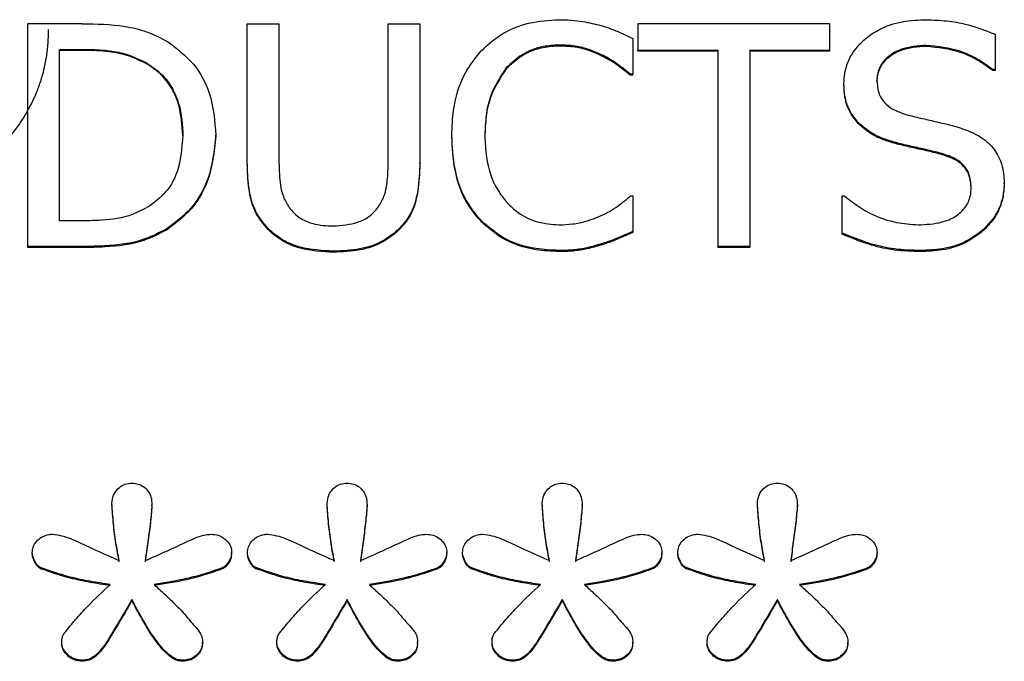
# Model space of a CAD drawing. Header units: inches. Extents: x 0.6 to 16.3, y 0.2 to 11.5.
# Tile 18 of 34: x 4.763 to 4.983, y 7.654 to 7.797. Entities that reach past the tile are written whole.
import ezdxf

# ---------------------------------------------------------------- set-up
doc = ezdxf.new("R2010")
doc.units = ezdxf.units.IN
doc.header["$MEASUREMENT"] = 0

msp = doc.modelspace()

# ---------------------------------------------------------------- linework, layer by layer
at = {"color": 7, "linetype": 'Continuous', "lineweight": 25}
for p, q in [((4.77729, 7.79629), (4.76514, 7.79629)), ((4.76514, 7.7465), (4.76514, 7.79629)), ((4.81424, 7.76523), (4.81424, 7.79629)), ((4.81424, 7.79629), (4.82133, 7.79629)), ((4.82133, 7.79629), (4.82133, 7.76523)), ((4.84575, 7.76506), (4.84575, 7.79629)), ((4.84575, 7.79629), (4.85284, 7.79629)), ((4.85284, 7.79629), (4.85284, 7.76523)), ((4.90159, 7.79629), (4.90159, 7.7904)), ((4.94446, 7.79629), (4.90159, 7.79629)), ((4.94446, 7.7904), (4.94446, 7.79629)), ((4.90042, 7.79299), (4.90042, 7.785)), ((4.98142, 7.79395), (4.98142, 7.78605)), ((4.77223, 7.79056), (4.77763, 7.79056)), ((4.77223, 7.75223), (4.77223, 7.79056)), ((4.77763, 7.79056), (4.77763, 7.79033)), ((4.88391, 7.79129), (4.88391, 7.79153)), ((4.96603, 7.79121), (4.96603, 7.79145)), ((4.77763, 7.79033), (4.77223, 7.79033)), ((4.89385, 7.78891), (4.89385, 7.78915)), ((4.90159, 7.7904), (4.91948, 7.7904)), ((4.90159, 7.79016), (4.90159, 7.7904)), ((4.91948, 7.79016), (4.90159, 7.79016)), ((4.91948, 7.7465), (4.91948, 7.7904)), ((4.92657, 7.7904), (4.94446, 7.7904)), ((4.92657, 7.7904), (4.92657, 7.7465)), ((4.94446, 7.79016), (4.92657, 7.79016)), ((4.94446, 7.79016), (4.94446, 7.7904)), ((4.79172, 7.78758), (4.79172, 7.78734)), ((4.87211, 7.78617), (4.87211, 7.78641)), ((4.90042, 7.785), (4.89986, 7.785)), ((4.89986, 7.78476), (4.89986, 7.785)), ((4.90042, 7.78476), (4.89986, 7.78476)), ((4.90042, 7.78476), (4.90042, 7.785)), ((4.98142, 7.78605), (4.9809, 7.78605)), ((4.9809, 7.78581), (4.9809, 7.78605)), ((4.98142, 7.78581), (4.9809, 7.78581)), ((4.98142, 7.78605), (4.98142, 7.78581)), ((4.94762, 7.7827), (4.94762, 7.78294)), ((4.95501, 7.78339), (4.95501, 7.78362)), ((4.95108, 7.7737), (4.95108, 7.77394)), ((4.79981, 7.7712), (4.79981, 7.77144)), ((4.8072, 7.77112), (4.8072, 7.77136)), ((4.85997, 7.77112), (4.85997, 7.77136)), ((4.86736, 7.77136), (4.86736, 7.77112)), ((4.95989, 7.7693), (4.95989, 7.76954)), ((4.96953, 7.76704), (4.96953, 7.76728)), ((4.81424, 7.76499), (4.81424, 7.76523)), ((4.85284, 7.76499), (4.85284, 7.76523)), ((4.98349, 7.76047), (4.98349, 7.76071)), ((4.8999, 7.7578), (4.90042, 7.7578)), ((4.90042, 7.7578), (4.90042, 7.74989)), ((4.94723, 7.74949), (4.94723, 7.7578)), ((4.94723, 7.7578), (4.94775, 7.7578)), ((4.9761, 7.75942), (4.9761, 7.75966)), ((4.77763, 7.75223), (4.77223, 7.75223)), ((4.86667, 7.75191), (4.86667, 7.75215)), ((4.7963, 7.75026), (4.7963, 7.7505)), ((4.81934, 7.74982), (4.81934, 7.75005)), ((4.84774, 7.74982), (4.84774, 7.75005)), ((4.90042, 7.74965), (4.90042, 7.74989)), ((4.94723, 7.74925), (4.94723, 7.74949)), ((4.97865, 7.7499), (4.97865, 7.75014)), ((4.89333, 7.74683), (4.89333, 7.74707)), ((4.77742, 7.7465), (4.76514, 7.7465)), ((4.76514, 7.74626), (4.76514, 7.7465)), ((4.77742, 7.74626), (4.76514, 7.74626)), ((4.77742, 7.74626), (4.77742, 7.7465)), ((4.83352, 7.74522), (4.83352, 7.74545)), ((4.88383, 7.74538), (4.88383, 7.74562)), ((4.92657, 7.7465), (4.91948, 7.7465)), ((4.91948, 7.74626), (4.91948, 7.7465)), ((4.92657, 7.74626), (4.91948, 7.74626)), ((4.92657, 7.74626), (4.92657, 7.7465)), ((4.96473, 7.74538), (4.96473, 7.74562)), ((4.78399, 7.68887), (4.78399, 7.68911)), ((4.79293, 7.68852), (4.79293, 7.68876)), ((4.83209, 7.68887), (4.83209, 7.68911)), ((4.84103, 7.68852), (4.84103, 7.68876)), ((4.88019, 7.68887), (4.88019, 7.68911)), ((4.88913, 7.68852), (4.88913, 7.68876)), ((4.92829, 7.68887), (4.92829, 7.68911)), ((4.93723, 7.68852), (4.93723, 7.68876)), ((4.76618, 7.67786), (4.76618, 7.6781)), ((4.81074, 7.67786), (4.81074, 7.6781)), ((4.81428, 7.67786), (4.81428, 7.6781)), ((4.85884, 7.67786), (4.85884, 7.6781)), ((4.86238, 7.67786), (4.86238, 7.6781)), ((4.90694, 7.67786), (4.90694, 7.6781)), ((4.91048, 7.67786), (4.91048, 7.6781)), ((4.95504, 7.67786), (4.95504, 7.6781)), ((4.76804, 7.6745), (4.76804, 7.67474)), ((4.80863, 7.67444), (4.80863, 7.67468)), ((4.81614, 7.6745), (4.81614, 7.67474)), ((4.85673, 7.67444), (4.85673, 7.67468)), ((4.86424, 7.6745), (4.86424, 7.67474)), ((4.90483, 7.67444), (4.90483, 7.67468)), ((4.91234, 7.6745), (4.91234, 7.67474)), ((4.95293, 7.67444), (4.95293, 7.67468)), ((4.78846, 7.66737), (4.78846, 7.66761)), ((4.83656, 7.66737), (4.83656, 7.66761)), ((4.88466, 7.66737), (4.88466, 7.66761)), ((4.93276, 7.66737), (4.93276, 7.66761)), ((4.77276, 7.65781), (4.77276, 7.65805)), ((4.80423, 7.65781), (4.80423, 7.65805)), ((4.82086, 7.65781), (4.82086, 7.65805)), ((4.85232, 7.65781), (4.85232, 7.65805)), ((4.86896, 7.65781), (4.86896, 7.65805)), ((4.90042, 7.65781), (4.90042, 7.65805)), ((4.91706, 7.65781), (4.91706, 7.65805)), ((4.94852, 7.65781), (4.94852, 7.65805)), ((4.77741, 7.65381), (4.77741, 7.65405)), ((4.79963, 7.65381), (4.79963, 7.65405)), ((4.82551, 7.65381), (4.82551, 7.65405)), ((4.84773, 7.65381), (4.84773, 7.65405)), ((4.87361, 7.65381), (4.87361, 7.65405)), ((4.89583, 7.65381), (4.89583, 7.65405)), ((4.92171, 7.65381), (4.92171, 7.65405)), ((4.94393, 7.65381), (4.94393, 7.65405))]:
    msp.add_line(p, q, dxfattribs=at)
for points, knots in [([(4.86662, 7.79032), (4.8679, 7.79148), (4.87089, 7.7942), (4.87697, 7.79675), (4.88166, 7.79704), (4.88395, 7.79718)], [0, 0, 0, 0, 0.274065, 0.645727, 1, 1, 1, 1]), ([(4.88395, 7.79718), (4.88485, 7.79716), (4.88664, 7.79713), (4.88979, 7.79675), (4.89199, 7.79622), (4.89333, 7.79589)], [0, 0, 0, 0, 0.281966, 0.564023, 1, 1, 1, 1]), ([(4.94762, 7.78294), (4.94775, 7.78441), (4.94801, 7.78737), (4.95062, 7.79152), (4.95467, 7.79481), (4.95994, 7.79688), (4.96368, 7.79708), (4.96555, 7.79718)], [0, 0, 0, 0, 0.179568, 0.359775, 0.573055, 0.786646, 1, 1, 1, 1]), ([(4.96555, 7.79718), (4.96705, 7.79714), (4.97005, 7.79706), (4.97547, 7.79623), (4.97914, 7.79482), (4.98142, 7.79395)], [0, 0, 0, 0, 0.275165, 0.550472, 1, 1, 1, 1]), ([(4.76973, 7.79498), (4.76971, 7.79394), (4.76967, 7.79187), (4.7693, 7.78882), (4.76872, 7.78587), (4.7679, 7.78302), (4.76662, 7.77967), (4.76469, 7.77592), (4.76194, 7.77189), (4.75968, 7.76953), (4.75854, 7.76834)], [0, 0, 0, 0, 0.106935, 0.211114, 0.313112, 0.413538, 0.513033, 0.676291, 0.837723, 1, 1, 1, 1]), ([(4.77729, 7.79629), (4.78049, 7.79624), (4.78537, 7.79615), (4.79185, 7.79466), (4.79486, 7.79312), (4.79639, 7.79234)], [0, 0, 0, 0, 0.482857, 0.736481, 1, 1, 1, 1]), ([(4.89333, 7.79589), (4.89397, 7.79569), (4.89524, 7.79528), (4.89761, 7.79433), (4.89932, 7.79352), (4.90042, 7.79299)], [0, 0, 0, 0, 0.2596065, 0.5191866, 1, 1, 1, 1]), ([(4.77763, 7.79056), (4.77923, 7.79053), (4.78219, 7.79047), (4.78705, 7.78974), (4.79, 7.78838), (4.79172, 7.78758)], [0, 0, 0, 0, 0.328592, 0.607226, 1, 1, 1, 1]), ([(4.79639, 7.79234), (4.79844, 7.79078), (4.80252, 7.78766), (4.80654, 7.7802), (4.80696, 7.77455), (4.8072, 7.77136)], [0, 0, 0, 0, 0.303216, 0.606125, 1, 1, 1, 1]), ([(4.88391, 7.79153), (4.88273, 7.79146), (4.87984, 7.79128), (4.87558, 7.78962), (4.87324, 7.78745), (4.87211, 7.78641)], [0, 0, 0, 0, 0.264943, 0.646938, 1, 1, 1, 1]), ([(4.88391, 7.79129), (4.88273, 7.79122), (4.87984, 7.79104), (4.87558, 7.78938), (4.87324, 7.78721), (4.87211, 7.78617)], [0, 0, 0, 0, 0.264943, 0.646938, 1, 1, 1, 1]), ([(4.89385, 7.78915), (4.89292, 7.78958), (4.89105, 7.79044), (4.88771, 7.79138), (4.88529, 7.79148), (4.88391, 7.79153)], [0, 0, 0, 0, 0.300979, 0.601935, 1, 1, 1, 1]), ([(4.89385, 7.78891), (4.89292, 7.78934), (4.89105, 7.7902), (4.88771, 7.79115), (4.88529, 7.79124), (4.88391, 7.79129)], [0, 0, 0, 0, 0.300979, 0.601935, 1, 1, 1, 1]), ([(4.96603, 7.79145), (4.96409, 7.79132), (4.96111, 7.79111), (4.95778, 7.78926), (4.95591, 7.78734), (4.9551, 7.78536), (4.95503, 7.78409), (4.95501, 7.78362)], [0, 0, 0, 0, 0.371434, 0.571311, 0.736447, 0.902416, 1, 1, 1, 1]), ([(4.96603, 7.79121), (4.96409, 7.79108), (4.96111, 7.79087), (4.95778, 7.78902), (4.95591, 7.78711), (4.9551, 7.78512), (4.95503, 7.78386), (4.95501, 7.78339)], [0, 0, 0, 0, 0.371434, 0.571311, 0.736447, 0.902416, 1, 1, 1, 1]), ([(4.9809, 7.78605), (4.97978, 7.78686), (4.97754, 7.7885), (4.97262, 7.79077), (4.96861, 7.79119), (4.96603, 7.79145)], [0, 0, 0, 0, 0.2626197, 0.5243809, 1, 1, 1, 1]), ([(4.9809, 7.78581), (4.97978, 7.78663), (4.97754, 7.78826), (4.97262, 7.79053), (4.96861, 7.79095), (4.96603, 7.79121)], [0, 0, 0, 0, 0.26262, 0.524381, 1, 1, 1, 1]), ([(4.79172, 7.78734), (4.79028, 7.78803), (4.78765, 7.78928), (4.78283, 7.79021), (4.77956, 7.79028), (4.77763, 7.79033)], [0, 0, 0, 0, 0.330167, 0.604832, 1, 1, 1, 1]), ([(4.85997, 7.77136), (4.86003, 7.77322), (4.86021, 7.77823), (4.86227, 7.78498), (4.86548, 7.78891), (4.86662, 7.79032)], [0, 0, 0, 0, 0.274688, 0.739998, 1, 1, 1, 1]), ([(4.89986, 7.785), (4.89925, 7.78549), (4.89802, 7.78651), (4.89606, 7.78797), (4.89459, 7.78876), (4.89385, 7.78915)], [0, 0, 0, 0, 0.322707, 0.659599, 1, 1, 1, 1]), ([(4.89986, 7.78476), (4.89925, 7.78525), (4.89802, 7.78627), (4.89606, 7.78773), (4.89459, 7.78852), (4.89385, 7.78891)], [0, 0, 0, 0, 0.322707, 0.659599, 1, 1, 1, 1]), ([(4.79172, 7.78758), (4.79314, 7.78659), (4.79597, 7.7846), (4.79889, 7.77949), (4.79975, 7.77493), (4.7998, 7.772), (4.79981, 7.77144)], [0, 0, 0, 0, 0.263578, 0.527037, 0.909968, 1, 1, 1, 1]), ([(4.79981, 7.7712), (4.79966, 7.7736), (4.79943, 7.77744), (4.79724, 7.78236), (4.79468, 7.78544), (4.79256, 7.7868), (4.79172, 7.78734)], [0, 0, 0, 0, 0.383177, 0.614913, 0.847549, 1, 1, 1, 1]), ([(4.87211, 7.78641), (4.87077, 7.78434), (4.86861, 7.78103), (4.86753, 7.77575), (4.86741, 7.77284), (4.86736, 7.77136)], [0, 0, 0, 0, 0.450196, 0.721837, 1, 1, 1, 1]), ([(4.87211, 7.78617), (4.87077, 7.78411), (4.86861, 7.78079), (4.86753, 7.77551), (4.86741, 7.7726), (4.86736, 7.77112)], [0, 0, 0, 0, 0.450196, 0.721837, 1, 1, 1, 1]), ([(4.95108, 7.77394), (4.95043, 7.7747), (4.94888, 7.77652), (4.94776, 7.77971), (4.94766, 7.78201), (4.94762, 7.78294)], [0, 0, 0, 0, 0.29512, 0.7132733, 1, 1, 1, 1]), ([(4.95108, 7.7737), (4.95043, 7.77446), (4.94888, 7.77628), (4.94776, 7.77947), (4.94766, 7.78177), (4.94762, 7.7827)], [0, 0, 0, 0, 0.29512, 0.713273, 1, 1, 1, 1]), ([(4.95501, 7.78362), (4.95509, 7.78258), (4.95523, 7.7808), (4.95661, 7.77862), (4.95879, 7.77689), (4.96074, 7.77627), (4.96197, 7.77588)], [0, 0, 0, 0, 0.282786, 0.4786486, 0.6738063, 1, 1, 1, 1]), ([(4.96197, 7.77588), (4.96305, 7.77561), (4.96521, 7.77508), (4.96888, 7.77429), (4.97143, 7.77364), (4.9729, 7.77326)], [0, 0, 0, 0, 0.2971385, 0.5942603, 1, 1, 1, 1]), ([(4.95989, 7.76954), (4.95898, 7.7698), (4.95715, 7.77031), (4.95401, 7.77154), (4.95218, 7.77304), (4.95108, 7.77394)], [0, 0, 0, 0, 0.2834189, 0.5670713, 1, 1, 1, 1]), ([(4.95989, 7.7693), (4.95898, 7.76956), (4.95715, 7.77007), (4.95401, 7.7713), (4.95218, 7.7728), (4.95108, 7.7737)], [0, 0, 0, 0, 0.2834189, 0.5670713, 1, 1, 1, 1]), ([(4.9729, 7.77326), (4.97483, 7.77258), (4.97802, 7.77147), (4.9814, 7.76828), (4.98321, 7.76471), (4.98339, 7.76208), (4.98349, 7.76071)], [0, 0, 0, 0, 0.329389, 0.545711, 0.762104, 1, 1, 1, 1]), ([(4.79981, 7.77144), (4.7996, 7.76833), (4.7993, 7.7638), (4.79613, 7.75839), (4.79366, 7.75652), (4.79237, 7.75554)], [0, 0, 0, 0, 0.510446, 0.744064, 1, 1, 1, 1]), ([(4.8072, 7.77136), (4.80685, 7.76792), (4.80623, 7.76184), (4.80181, 7.75462), (4.79795, 7.75173), (4.7963, 7.7505)], [0, 0, 0, 0, 0.426349, 0.755607, 1, 1, 1, 1]), ([(4.8072, 7.77112), (4.80685, 7.76769), (4.80623, 7.7616), (4.80181, 7.75438), (4.79795, 7.75149), (4.7963, 7.75026)], [0, 0, 0, 0, 0.426349, 0.755607, 1, 1, 1, 1]), ([(4.86667, 7.75215), (4.86563, 7.75338), (4.86273, 7.75681), (4.86036, 7.76354), (4.86009, 7.76885), (4.85997, 7.77136)], [0, 0, 0, 0, 0.226201, 0.635012, 1, 1, 1, 1]), ([(4.86667, 7.75191), (4.86563, 7.75314), (4.86273, 7.75658), (4.86036, 7.7633), (4.86009, 7.76861), (4.85997, 7.77112)], [0, 0, 0, 0, 0.2262007, 0.6350123, 1, 1, 1, 1]), ([(4.86736, 7.77136), (4.86742, 7.76972), (4.86757, 7.76554), (4.86922, 7.76024), (4.87156, 7.75724), (4.87229, 7.75631)], [0, 0, 0, 0, 0.3071221, 0.7851462, 1, 1, 1, 1]), ([(4.96953, 7.76728), (4.96851, 7.76754), (4.96641, 7.76808), (4.96317, 7.76877), (4.96099, 7.76928), (4.95989, 7.76954)], [0, 0, 0, 0, 0.318577, 0.659298, 1, 1, 1, 1]), ([(4.96953, 7.76704), (4.96851, 7.76731), (4.96641, 7.76784), (4.96317, 7.76853), (4.96099, 7.76905), (4.95989, 7.7693)], [0, 0, 0, 0, 0.318577, 0.659298, 1, 1, 1, 1]), ([(4.9761, 7.75966), (4.97601, 7.76074), (4.97587, 7.76254), (4.97449, 7.76473), (4.97242, 7.76634), (4.97062, 7.76693), (4.96953, 7.76728)], [0, 0, 0, 0, 0.3024624, 0.5007657, 0.6989416, 1, 1, 1, 1]), ([(4.9761, 7.75942), (4.97601, 7.7605), (4.97587, 7.7623), (4.97449, 7.76449), (4.97242, 7.7661), (4.97062, 7.76669), (4.96953, 7.76704)], [0, 0, 0, 0, 0.302462, 0.500766, 0.698942, 1, 1, 1, 1]), ([(4.81934, 7.75005), (4.81823, 7.75131), (4.81573, 7.75413), (4.81443, 7.75961), (4.8143, 7.76342), (4.81424, 7.76523)], [0, 0, 0, 0, 0.296659, 0.665806, 1, 1, 1, 1]), ([(4.81934, 7.74982), (4.81823, 7.75107), (4.81573, 7.75389), (4.81443, 7.75937), (4.8143, 7.76318), (4.81424, 7.76499)], [0, 0, 0, 0, 0.296659, 0.665806, 1, 1, 1, 1]), ([(4.82133, 7.76523), (4.82137, 7.76355), (4.82143, 7.76099), (4.82219, 7.75756), (4.82314, 7.75598), (4.82362, 7.75518)], [0, 0, 0, 0, 0.483346, 0.735702, 1, 1, 1, 1]), ([(4.84346, 7.75518), (4.84395, 7.75601), (4.84497, 7.7577), (4.84565, 7.76111), (4.84571, 7.76358), (4.84575, 7.76506)], [0, 0, 0, 0, 0.2755765, 0.564771, 1, 1, 1, 1]), ([(4.85284, 7.76523), (4.85276, 7.76315), (4.8526, 7.75899), (4.85104, 7.75353), (4.84864, 7.751), (4.84774, 7.75005)], [0, 0, 0, 0, 0.3827045, 0.7690211, 1, 1, 1, 1]), ([(4.85284, 7.76499), (4.85276, 7.76291), (4.8526, 7.75875), (4.85104, 7.7533), (4.84864, 7.75076), (4.84774, 7.74982)], [0, 0, 0, 0, 0.3827045, 0.7690211, 1, 1, 1, 1]), ([(4.98349, 7.76071), (4.98342, 7.75968), (4.98322, 7.75693), (4.98161, 7.75315), (4.9795, 7.75101), (4.97865, 7.75014)], [0, 0, 0, 0, 0.261737, 0.700373, 1, 1, 1, 1]), ([(4.98349, 7.76047), (4.98342, 7.75944), (4.98322, 7.7567), (4.98161, 7.75291), (4.9795, 7.75077), (4.97865, 7.7499)], [0, 0, 0, 0, 0.2617372, 0.7003729, 1, 1, 1, 1]), ([(4.89424, 7.75381), (4.89488, 7.75417), (4.89622, 7.75492), (4.89811, 7.75626), (4.8993, 7.75729), (4.8999, 7.7578)], [0, 0, 0, 0, 0.315962, 0.65674, 1, 1, 1, 1]), ([(4.94775, 7.7578), (4.94894, 7.75687), (4.95235, 7.7542), (4.95809, 7.75182), (4.9626, 7.75147), (4.96421, 7.75135)], [0, 0, 0, 0, 0.25605, 0.733905, 1, 1, 1, 1]), ([(4.96421, 7.75135), (4.96604, 7.75143), (4.96894, 7.75156), (4.97262, 7.75307), (4.97488, 7.75513), (4.97597, 7.75751), (4.97606, 7.75902), (4.9761, 7.75966)], [0, 0, 0, 0, 0.325234, 0.516564, 0.709387, 0.877897, 1, 1, 1, 1]), ([(4.79237, 7.75554), (4.79113, 7.75485), (4.78785, 7.75303), (4.78264, 7.75234), (4.77896, 7.75226), (4.77763, 7.75223)], [0, 0, 0, 0, 0.280368, 0.740352, 1, 1, 1, 1]), ([(4.87229, 7.75631), (4.8731, 7.75553), (4.87503, 7.75366), (4.87907, 7.75174), (4.8823, 7.75148), (4.88391, 7.75135)], [0, 0, 0, 0, 0.264915, 0.633753, 1, 1, 1, 1]), ([(4.82362, 7.75518), (4.82426, 7.75444), (4.82553, 7.75298), (4.8288, 7.75148), (4.83156, 7.75112), (4.83331, 7.75111), (4.83352, 7.7511)], [0, 0, 0, 0, 0.267053, 0.533603, 0.945553, 1, 1, 1, 1]), ([(4.83352, 7.7511), (4.83536, 7.75124), (4.83812, 7.75145), (4.84157, 7.75305), (4.84281, 7.75445), (4.84346, 7.75518)], [0, 0, 0, 0, 0.487613, 0.731495, 1, 1, 1, 1]), ([(4.88391, 7.75135), (4.88494, 7.75138), (4.88699, 7.75145), (4.89052, 7.75219), (4.89285, 7.7532), (4.89424, 7.75381)], [0, 0, 0, 0, 0.285798, 0.571895, 1, 1, 1, 1]), ([(4.88383, 7.74562), (4.88215, 7.7457), (4.8778, 7.7459), (4.87158, 7.74791), (4.86814, 7.75088), (4.86667, 7.75215)], [0, 0, 0, 0, 0.265322, 0.686344, 1, 1, 1, 1]), ([(4.88383, 7.74538), (4.88215, 7.74546), (4.8778, 7.74566), (4.87158, 7.74767), (4.86814, 7.75065), (4.86667, 7.75191)], [0, 0, 0, 0, 0.265322, 0.686344, 1, 1, 1, 1]), ([(4.7963, 7.7505), (4.79462, 7.74962), (4.79032, 7.74739), (4.78368, 7.7466), (4.77907, 7.74653), (4.77742, 7.7465)], [0, 0, 0, 0, 0.293646, 0.746686, 1, 1, 1, 1]), ([(4.7963, 7.75026), (4.79462, 7.74938), (4.79032, 7.74715), (4.78368, 7.74636), (4.77907, 7.74629), (4.77742, 7.74626)], [0, 0, 0, 0, 0.293646, 0.746686, 1, 1, 1, 1]), ([(4.83352, 7.74545), (4.83098, 7.74559), (4.82718, 7.7458), (4.82236, 7.74765), (4.82037, 7.74924), (4.81934, 7.75005)], [0, 0, 0, 0, 0.491724, 0.738436, 1, 1, 1, 1]), ([(4.83352, 7.74522), (4.83098, 7.74535), (4.82718, 7.74556), (4.82236, 7.74742), (4.82037, 7.749), (4.81934, 7.74982)], [0, 0, 0, 0, 0.491724, 0.738436, 1, 1, 1, 1]), ([(4.84774, 7.75005), (4.84671, 7.74924), (4.84429, 7.74731), (4.8393, 7.74566), (4.83549, 7.74553), (4.83352, 7.74545)], [0, 0, 0, 0, 0.259964, 0.616578, 1, 1, 1, 1]), ([(4.84774, 7.74982), (4.84671, 7.749), (4.84429, 7.74707), (4.8393, 7.74543), (4.83549, 7.74529), (4.83352, 7.74522)], [0, 0, 0, 0, 0.259964, 0.616578, 1, 1, 1, 1]), ([(4.90042, 7.74989), (4.89972, 7.74959), (4.89833, 7.74899), (4.89603, 7.74791), (4.89431, 7.74737), (4.89333, 7.74707)], [0, 0, 0, 0, 0.299467, 0.598933, 1, 1, 1, 1]), ([(4.90042, 7.74965), (4.89972, 7.74935), (4.89833, 7.74875), (4.89603, 7.74767), (4.89431, 7.74713), (4.89333, 7.74683)], [0, 0, 0, 0, 0.299467, 0.598933, 1, 1, 1, 1]), ([(4.96473, 7.74562), (4.96279, 7.74566), (4.95911, 7.74575), (4.95318, 7.74707), (4.9494, 7.7486), (4.94723, 7.74949)], [0, 0, 0, 0, 0.319739, 0.60854, 1, 1, 1, 1]), ([(4.96473, 7.74538), (4.96279, 7.74542), (4.95911, 7.74551), (4.95318, 7.74683), (4.9494, 7.74837), (4.94723, 7.74925)], [0, 0, 0, 0, 0.319739, 0.60854, 1, 1, 1, 1]), ([(4.97865, 7.75014), (4.97749, 7.74928), (4.97483, 7.7473), (4.96993, 7.74578), (4.96637, 7.74567), (4.96473, 7.74562)], [0, 0, 0, 0, 0.292699, 0.674767, 1, 1, 1, 1]), ([(4.97865, 7.7499), (4.97749, 7.74904), (4.97483, 7.74706), (4.96993, 7.74554), (4.96637, 7.74543), (4.96473, 7.74538)], [0, 0, 0, 0, 0.292699, 0.674767, 1, 1, 1, 1]), ([(4.89333, 7.74707), (4.89232, 7.74677), (4.89028, 7.74617), (4.88708, 7.74565), (4.88492, 7.74563), (4.88383, 7.74562)], [0, 0, 0, 0, 0.330556, 0.66236, 1, 1, 1, 1]), ([(4.89333, 7.74683), (4.89232, 7.74653), (4.89028, 7.74593), (4.88708, 7.74541), (4.88492, 7.74539), (4.88383, 7.74538)], [0, 0, 0, 0, 0.330556, 0.66236, 1, 1, 1, 1]), ([(4.78399, 7.68911), (4.78406, 7.68973), (4.78418, 7.69091), (4.78521, 7.69237), (4.78652, 7.69332), (4.78769, 7.69361), (4.78832, 7.69362), (4.78846, 7.69362)], [0, 0, 0, 0, 0.271807, 0.514058, 0.744023, 0.940774, 1, 1, 1, 1]), ([(4.78846, 7.69362), (4.78894, 7.69359), (4.78991, 7.69352), (4.79116, 7.69283), (4.79214, 7.69182), (4.79282, 7.69044), (4.79289, 7.68935), (4.79293, 7.68876)], [0, 0, 0, 0, 0.1867267, 0.3743427, 0.549017, 0.7519377, 1, 1, 1, 1]), ([(4.83209, 7.68911), (4.83216, 7.68973), (4.83228, 7.69091), (4.83331, 7.69237), (4.83462, 7.69332), (4.83579, 7.69361), (4.83642, 7.69362), (4.83656, 7.69362)], [0, 0, 0, 0, 0.271807, 0.514058, 0.744023, 0.940774, 1, 1, 1, 1]), ([(4.83656, 7.69362), (4.83704, 7.69359), (4.83801, 7.69352), (4.83926, 7.69283), (4.84024, 7.69182), (4.84092, 7.69044), (4.84099, 7.68935), (4.84103, 7.68876)], [0, 0, 0, 0, 0.186727, 0.374343, 0.549017, 0.751938, 1, 1, 1, 1]), ([(4.88019, 7.68911), (4.88026, 7.68973), (4.88038, 7.69091), (4.88141, 7.69237), (4.88272, 7.69332), (4.88389, 7.69361), (4.88452, 7.69362), (4.88466, 7.69362)], [0, 0, 0, 0, 0.271807, 0.514058, 0.744023, 0.940774, 1, 1, 1, 1]), ([(4.88466, 7.69362), (4.88514, 7.69359), (4.88611, 7.69352), (4.88736, 7.69283), (4.88833, 7.69182), (4.88902, 7.69044), (4.88909, 7.68935), (4.88913, 7.68876)], [0, 0, 0, 0, 0.186727, 0.374343, 0.549017, 0.751938, 1, 1, 1, 1]), ([(4.92829, 7.68911), (4.92836, 7.68973), (4.92848, 7.69091), (4.92951, 7.69237), (4.93081, 7.69332), (4.93199, 7.69361), (4.93262, 7.69362), (4.93276, 7.69362)], [0, 0, 0, 0, 0.271807, 0.514058, 0.744023, 0.940774, 1, 1, 1, 1]), ([(4.93276, 7.69362), (4.93324, 7.69359), (4.9342, 7.69352), (4.93545, 7.69283), (4.93643, 7.69182), (4.93712, 7.69044), (4.93719, 7.68935), (4.93723, 7.68876)], [0, 0, 0, 0, 0.186727, 0.374343, 0.549017, 0.751938, 1, 1, 1, 1]), ([(4.78561, 7.6763), (4.78535, 7.67765), (4.78481, 7.68044), (4.78428, 7.68472), (4.78409, 7.68764), (4.78399, 7.68911)], [0, 0, 0, 0, 0.318539, 0.658914, 1, 1, 1, 1]), ([(4.78561, 7.67606), (4.78535, 7.67741), (4.78481, 7.6802), (4.78428, 7.68448), (4.78409, 7.6874), (4.78399, 7.68887)], [0, 0, 0, 0, 0.318539, 0.658914, 1, 1, 1, 1]), ([(4.79293, 7.68876), (4.79282, 7.68747), (4.7926, 7.68474), (4.79201, 7.6806), (4.79163, 7.67773), (4.79144, 7.6763)], [0, 0, 0, 0, 0.30923, 0.654607, 1, 1, 1, 1]), ([(4.79293, 7.68852), (4.79282, 7.68723), (4.7926, 7.6845), (4.79201, 7.68036), (4.79163, 7.67749), (4.79144, 7.67606)], [0, 0, 0, 0, 0.30923, 0.654607, 1, 1, 1, 1]), ([(4.83371, 7.6763), (4.83345, 7.67765), (4.83291, 7.68044), (4.83238, 7.68472), (4.83219, 7.68764), (4.83209, 7.68911)], [0, 0, 0, 0, 0.318539, 0.658914, 1, 1, 1, 1]), ([(4.83371, 7.67606), (4.83345, 7.67741), (4.83291, 7.6802), (4.83238, 7.68448), (4.83219, 7.6874), (4.83209, 7.68887)], [0, 0, 0, 0, 0.318539, 0.658914, 1, 1, 1, 1]), ([(4.84103, 7.68876), (4.84092, 7.68747), (4.8407, 7.68474), (4.84011, 7.6806), (4.83973, 7.67773), (4.83954, 7.6763)], [0, 0, 0, 0, 0.30923, 0.654607, 1, 1, 1, 1]), ([(4.84103, 7.68852), (4.84092, 7.68723), (4.8407, 7.6845), (4.84011, 7.68036), (4.83973, 7.67749), (4.83954, 7.67606)], [0, 0, 0, 0, 0.30923, 0.654607, 1, 1, 1, 1]), ([(4.88181, 7.6763), (4.88155, 7.67765), (4.88101, 7.68044), (4.88048, 7.68472), (4.88029, 7.68764), (4.88019, 7.68911)], [0, 0, 0, 0, 0.318539, 0.658914, 1, 1, 1, 1]), ([(4.88181, 7.67606), (4.88155, 7.67741), (4.88101, 7.6802), (4.88048, 7.68448), (4.88029, 7.6874), (4.88019, 7.68887)], [0, 0, 0, 0, 0.318539, 0.658914, 1, 1, 1, 1]), ([(4.88913, 7.68876), (4.88902, 7.68747), (4.8888, 7.68474), (4.88821, 7.6806), (4.88783, 7.67773), (4.88764, 7.6763)], [0, 0, 0, 0, 0.30923, 0.654607, 1, 1, 1, 1]), ([(4.88913, 7.68852), (4.88902, 7.68723), (4.8888, 7.6845), (4.88821, 7.68036), (4.88783, 7.67749), (4.88764, 7.67606)], [0, 0, 0, 0, 0.30923, 0.654607, 1, 1, 1, 1]), ([(4.9299, 7.6763), (4.92964, 7.67765), (4.92911, 7.68044), (4.92858, 7.68472), (4.92839, 7.68764), (4.92829, 7.68911)], [0, 0, 0, 0, 0.318539, 0.658914, 1, 1, 1, 1]), ([(4.9299, 7.67606), (4.92964, 7.67741), (4.92911, 7.6802), (4.92858, 7.68448), (4.92839, 7.6874), (4.92829, 7.68887)], [0, 0, 0, 0, 0.318539, 0.658914, 1, 1, 1, 1]), ([(4.93723, 7.68876), (4.93712, 7.68747), (4.9369, 7.68474), (4.93631, 7.6806), (4.93593, 7.67773), (4.93574, 7.6763)], [0, 0, 0, 0, 0.30923, 0.654607, 1, 1, 1, 1]), ([(4.93723, 7.68852), (4.93712, 7.68723), (4.9369, 7.6845), (4.93631, 7.68036), (4.93593, 7.67749), (4.93574, 7.67606)], [0, 0, 0, 0, 0.30923, 0.654607, 1, 1, 1, 1]), ([(4.76618, 7.6781), (4.76622, 7.67854), (4.7663, 7.67944), (4.76708, 7.68069), (4.7683, 7.68167), (4.76962, 7.68216), (4.77044, 7.6822), (4.77071, 7.68221)], [0, 0, 0, 0, 0.20353, 0.407885, 0.647226, 0.885316, 1, 1, 1, 1]), ([(4.77071, 7.68221), (4.77138, 7.68212), (4.77356, 7.68183), (4.77845, 7.6795), (4.78271, 7.6776), (4.78561, 7.6763)], [0, 0, 0, 0, 0.124093, 0.404933, 1, 1, 1, 1]), ([(4.79144, 7.6763), (4.7931, 7.67704), (4.79634, 7.67848), (4.80075, 7.68054), (4.80398, 7.68201), (4.80575, 7.68217), (4.80615, 7.68221)], [0, 0, 0, 0, 0.342904, 0.668758, 0.926008, 1, 1, 1, 1]), ([(4.80615, 7.68221), (4.80668, 7.68217), (4.80774, 7.68208), (4.80912, 7.68132), (4.81021, 7.68024), (4.8107, 7.67907), (4.81073, 7.67834), (4.81074, 7.6781)], [0, 0, 0, 0, 0.223546, 0.447736, 0.666173, 0.889996, 1, 1, 1, 1]), ([(4.81428, 7.6781), (4.81432, 7.67854), (4.8144, 7.67944), (4.81518, 7.68069), (4.8164, 7.68167), (4.81772, 7.68216), (4.81854, 7.6822), (4.81881, 7.68221)], [0, 0, 0, 0, 0.20353, 0.407885, 0.647226, 0.885316, 1, 1, 1, 1]), ([(4.81881, 7.68221), (4.81948, 7.68212), (4.82166, 7.68183), (4.82655, 7.6795), (4.83081, 7.6776), (4.83371, 7.6763)], [0, 0, 0, 0, 0.1240934, 0.404933, 1, 1, 1, 1]), ([(4.83954, 7.6763), (4.8412, 7.67704), (4.84444, 7.67848), (4.84885, 7.68054), (4.85208, 7.68201), (4.85385, 7.68217), (4.85425, 7.68221)], [0, 0, 0, 0, 0.342904, 0.668758, 0.926008, 1, 1, 1, 1]), ([(4.85425, 7.68221), (4.85478, 7.68217), (4.85584, 7.68208), (4.85722, 7.68132), (4.85831, 7.68024), (4.85879, 7.67907), (4.85883, 7.67834), (4.85884, 7.6781)], [0, 0, 0, 0, 0.223546, 0.447736, 0.666173, 0.889996, 1, 1, 1, 1]), ([(4.86238, 7.6781), (4.86242, 7.67854), (4.8625, 7.67944), (4.86328, 7.68069), (4.8645, 7.68167), (4.86582, 7.68216), (4.86664, 7.6822), (4.86691, 7.68221)], [0, 0, 0, 0, 0.20353, 0.407885, 0.647226, 0.885316, 1, 1, 1, 1]), ([(4.86691, 7.68221), (4.86758, 7.68212), (4.86976, 7.68183), (4.87465, 7.6795), (4.87891, 7.6776), (4.88181, 7.6763)], [0, 0, 0, 0, 0.124093, 0.404933, 1, 1, 1, 1]), ([(4.88764, 7.6763), (4.8893, 7.67704), (4.89254, 7.67848), (4.89695, 7.68054), (4.90018, 7.68201), (4.90195, 7.68217), (4.90235, 7.68221)], [0, 0, 0, 0, 0.342904, 0.668758, 0.926008, 1, 1, 1, 1]), ([(4.90235, 7.68221), (4.90288, 7.68217), (4.90394, 7.68208), (4.90532, 7.68132), (4.90641, 7.68024), (4.90689, 7.67907), (4.90693, 7.67834), (4.90694, 7.6781)], [0, 0, 0, 0, 0.223546, 0.447736, 0.666173, 0.889996, 1, 1, 1, 1]), ([(4.91048, 7.6781), (4.91052, 7.67854), (4.9106, 7.67944), (4.91138, 7.68069), (4.9126, 7.68167), (4.91392, 7.68216), (4.91474, 7.6822), (4.91501, 7.68221)], [0, 0, 0, 0, 0.20353, 0.407885, 0.647226, 0.885316, 1, 1, 1, 1]), ([(4.91501, 7.68221), (4.91568, 7.68212), (4.91786, 7.68183), (4.92275, 7.6795), (4.92701, 7.6776), (4.9299, 7.6763)], [0, 0, 0, 0, 0.124093, 0.404933, 1, 1, 1, 1]), ([(4.93574, 7.6763), (4.9374, 7.67704), (4.94064, 7.67848), (4.94505, 7.68054), (4.94828, 7.68201), (4.95005, 7.68217), (4.95045, 7.68221)], [0, 0, 0, 0, 0.342904, 0.668758, 0.926008, 1, 1, 1, 1]), ([(4.95045, 7.68221), (4.95098, 7.68217), (4.95204, 7.68208), (4.95342, 7.68132), (4.95451, 7.68024), (4.95499, 7.67907), (4.95503, 7.67834), (4.95504, 7.6781)], [0, 0, 0, 0, 0.223546, 0.447736, 0.666173, 0.889996, 1, 1, 1, 1]), ([(4.76804, 7.67474), (4.76787, 7.67485), (4.76726, 7.67525), (4.76663, 7.67638), (4.7662, 7.67742), (4.76618, 7.67803), (4.76618, 7.6781)], [0, 0, 0, 0, 0.1516253, 0.5309733, 0.9491843, 1, 1, 1, 1]), ([(4.76804, 7.6745), (4.76787, 7.67461), (4.76726, 7.67501), (4.76663, 7.67614), (4.7662, 7.67718), (4.76618, 7.67779), (4.76618, 7.67786)], [0, 0, 0, 0, 0.151625, 0.530973, 0.949184, 1, 1, 1, 1]), ([(4.81074, 7.6781), (4.8107, 7.67773), (4.81058, 7.67679), (4.8099, 7.67572), (4.80919, 7.67495), (4.80878, 7.67475), (4.80863, 7.67468)], [0, 0, 0, 0, 0.269353, 0.685116, 0.88843, 1, 1, 1, 1]), ([(4.81074, 7.67786), (4.8107, 7.67749), (4.81058, 7.67655), (4.8099, 7.67548), (4.80919, 7.67471), (4.80878, 7.67451), (4.80863, 7.67444)], [0, 0, 0, 0, 0.2693535, 0.6851157, 0.8884304, 1, 1, 1, 1]), ([(4.81614, 7.67474), (4.81597, 7.67485), (4.81536, 7.67525), (4.81473, 7.67638), (4.8143, 7.67742), (4.81428, 7.67803), (4.81428, 7.6781)], [0, 0, 0, 0, 0.151625, 0.530973, 0.949184, 1, 1, 1, 1]), ([(4.81614, 7.6745), (4.81597, 7.67461), (4.81536, 7.67501), (4.81473, 7.67614), (4.8143, 7.67718), (4.81428, 7.67779), (4.81428, 7.67786)], [0, 0, 0, 0, 0.151625, 0.530973, 0.949184, 1, 1, 1, 1]), ([(4.85884, 7.6781), (4.8588, 7.67773), (4.85868, 7.67679), (4.858, 7.67572), (4.85729, 7.67495), (4.85688, 7.67475), (4.85673, 7.67468)], [0, 0, 0, 0, 0.269353, 0.685116, 0.88843, 1, 1, 1, 1]), ([(4.85884, 7.67786), (4.8588, 7.67749), (4.85868, 7.67655), (4.858, 7.67548), (4.85729, 7.67471), (4.85688, 7.67451), (4.85673, 7.67444)], [0, 0, 0, 0, 0.269353, 0.685116, 0.88843, 1, 1, 1, 1]), ([(4.86424, 7.67474), (4.86407, 7.67485), (4.86346, 7.67525), (4.86283, 7.67638), (4.8624, 7.67742), (4.86238, 7.67803), (4.86238, 7.6781)], [0, 0, 0, 0, 0.151625, 0.530973, 0.949184, 1, 1, 1, 1]), ([(4.86424, 7.6745), (4.86407, 7.67461), (4.86346, 7.67501), (4.86283, 7.67614), (4.8624, 7.67718), (4.86238, 7.67779), (4.86238, 7.67786)], [0, 0, 0, 0, 0.151625, 0.530973, 0.949184, 1, 1, 1, 1]), ([(4.90694, 7.6781), (4.9069, 7.67773), (4.90678, 7.67679), (4.9061, 7.67572), (4.90539, 7.67495), (4.90498, 7.67475), (4.90483, 7.67468)], [0, 0, 0, 0, 0.269353, 0.685116, 0.88843, 1, 1, 1, 1]), ([(4.90694, 7.67786), (4.9069, 7.67749), (4.90678, 7.67655), (4.9061, 7.67548), (4.90539, 7.67471), (4.90498, 7.67451), (4.90483, 7.67444)], [0, 0, 0, 0, 0.269353, 0.685116, 0.88843, 1, 1, 1, 1]), ([(4.91234, 7.67474), (4.91217, 7.67485), (4.91156, 7.67525), (4.91093, 7.67638), (4.9105, 7.67742), (4.91048, 7.67803), (4.91048, 7.6781)], [0, 0, 0, 0, 0.1516253, 0.5309733, 0.9491843, 1, 1, 1, 1]), ([(4.91234, 7.6745), (4.91217, 7.67461), (4.91156, 7.67501), (4.91093, 7.67614), (4.9105, 7.67718), (4.91048, 7.67779), (4.91048, 7.67786)], [0, 0, 0, 0, 0.151625, 0.530973, 0.949184, 1, 1, 1, 1]), ([(4.95504, 7.6781), (4.955, 7.67773), (4.95488, 7.67679), (4.95419, 7.67572), (4.95349, 7.67495), (4.95308, 7.67475), (4.95293, 7.67468)], [0, 0, 0, 0, 0.269353, 0.685116, 0.88843, 1, 1, 1, 1]), ([(4.95504, 7.67786), (4.955, 7.67749), (4.95488, 7.67655), (4.95419, 7.67548), (4.95349, 7.67471), (4.95308, 7.67451), (4.95293, 7.67444)], [0, 0, 0, 0, 0.269353, 0.685116, 0.88843, 1, 1, 1, 1]), ([(4.78362, 7.67097), (4.78211, 7.6712), (4.7791, 7.67166), (4.77383, 7.67272), (4.77022, 7.67398), (4.76804, 7.67474)], [0, 0, 0, 0, 0.28412, 0.568312, 1, 1, 1, 1]), ([(4.78362, 7.67073), (4.78211, 7.67096), (4.7791, 7.67142), (4.77383, 7.67248), (4.77022, 7.67374), (4.76804, 7.6745)], [0, 0, 0, 0, 0.28412, 0.568312, 1, 1, 1, 1]), ([(4.80863, 7.67468), (4.80732, 7.67422), (4.80469, 7.67331), (4.79963, 7.67198), (4.79584, 7.67136), (4.79343, 7.67097)], [0, 0, 0, 0, 0.267179, 0.534328, 1, 1, 1, 1]), ([(4.80863, 7.67444), (4.80732, 7.67398), (4.80469, 7.67307), (4.79963, 7.67174), (4.79584, 7.67112), (4.79343, 7.67073)], [0, 0, 0, 0, 0.267179, 0.534328, 1, 1, 1, 1]), ([(4.83172, 7.67097), (4.83021, 7.6712), (4.8272, 7.67166), (4.82193, 7.67272), (4.81832, 7.67398), (4.81614, 7.67474)], [0, 0, 0, 0, 0.28412, 0.568312, 1, 1, 1, 1]), ([(4.83172, 7.67073), (4.83021, 7.67096), (4.8272, 7.67142), (4.82193, 7.67248), (4.81832, 7.67374), (4.81614, 7.6745)], [0, 0, 0, 0, 0.28412, 0.568312, 1, 1, 1, 1]), ([(4.85673, 7.67468), (4.85542, 7.67422), (4.85279, 7.67331), (4.84773, 7.67198), (4.84394, 7.67136), (4.84153, 7.67097)], [0, 0, 0, 0, 0.267179, 0.534328, 1, 1, 1, 1]), ([(4.85673, 7.67444), (4.85542, 7.67398), (4.85279, 7.67307), (4.84773, 7.67174), (4.84394, 7.67112), (4.84153, 7.67073)], [0, 0, 0, 0, 0.267179, 0.534328, 1, 1, 1, 1]), ([(4.87982, 7.67097), (4.87831, 7.6712), (4.8753, 7.67166), (4.87003, 7.67272), (4.86642, 7.67398), (4.86424, 7.67474)], [0, 0, 0, 0, 0.28412, 0.568312, 1, 1, 1, 1]), ([(4.87982, 7.67073), (4.87831, 7.67096), (4.8753, 7.67142), (4.87003, 7.67248), (4.86642, 7.67374), (4.86424, 7.6745)], [0, 0, 0, 0, 0.28412, 0.568312, 1, 1, 1, 1]), ([(4.90483, 7.67468), (4.90352, 7.67422), (4.90089, 7.67331), (4.89583, 7.67198), (4.89203, 7.67136), (4.88963, 7.67097)], [0, 0, 0, 0, 0.267179, 0.534328, 1, 1, 1, 1]), ([(4.90483, 7.67444), (4.90352, 7.67398), (4.90089, 7.67307), (4.89583, 7.67174), (4.89203, 7.67112), (4.88963, 7.67073)], [0, 0, 0, 0, 0.267179, 0.5343283, 1, 1, 1, 1]), ([(4.92792, 7.67097), (4.92641, 7.6712), (4.9234, 7.67166), (4.91813, 7.67272), (4.91452, 7.67398), (4.91234, 7.67474)], [0, 0, 0, 0, 0.28412, 0.568312, 1, 1, 1, 1]), ([(4.92792, 7.67073), (4.92641, 7.67096), (4.9234, 7.67142), (4.91813, 7.67248), (4.91452, 7.67374), (4.91234, 7.6745)], [0, 0, 0, 0, 0.28412, 0.568312, 1, 1, 1, 1]), ([(4.95293, 7.67468), (4.95162, 7.67422), (4.94899, 7.67331), (4.94392, 7.67198), (4.94013, 7.67136), (4.93772, 7.67097)], [0, 0, 0, 0, 0.267179, 0.534328, 1, 1, 1, 1]), ([(4.95293, 7.67444), (4.95162, 7.67398), (4.94899, 7.67307), (4.94392, 7.67174), (4.94013, 7.67112), (4.93772, 7.67073)], [0, 0, 0, 0, 0.267179, 0.534328, 1, 1, 1, 1]), ([(4.77332, 7.66008), (4.77416, 7.66111), (4.77584, 7.66318), (4.77919, 7.66689), (4.7819, 7.66939), (4.78362, 7.67097)], [0, 0, 0, 0, 0.267688, 0.53539, 1, 1, 1, 1]), ([(4.79343, 7.67097), (4.79418, 7.67028), (4.79558, 7.66899), (4.79757, 7.66706), (4.79882, 7.66584), (4.79945, 7.66523)], [0, 0, 0, 0, 0.369998, 0.684996, 1, 1, 1, 1]), ([(4.82142, 7.66008), (4.82226, 7.66111), (4.82394, 7.66318), (4.82729, 7.66689), (4.83, 7.66939), (4.83172, 7.67097)], [0, 0, 0, 0, 0.267688, 0.53539, 1, 1, 1, 1]), ([(4.84153, 7.67097), (4.84228, 7.67028), (4.84368, 7.66899), (4.84567, 7.66706), (4.84692, 7.66584), (4.84755, 7.66523)], [0, 0, 0, 0, 0.369998, 0.684996, 1, 1, 1, 1]), ([(4.86952, 7.66008), (4.87036, 7.66111), (4.87204, 7.66318), (4.87539, 7.66689), (4.8781, 7.66939), (4.87982, 7.67097)], [0, 0, 0, 0, 0.267688, 0.53539, 1, 1, 1, 1]), ([(4.88963, 7.67097), (4.89038, 7.67028), (4.89178, 7.66899), (4.89377, 7.66706), (4.89502, 7.66584), (4.89565, 7.66523)], [0, 0, 0, 0, 0.369998, 0.684996, 1, 1, 1, 1]), ([(4.91762, 7.66008), (4.91846, 7.66111), (4.92014, 7.66318), (4.92349, 7.66689), (4.9262, 7.66939), (4.92792, 7.67097)], [0, 0, 0, 0, 0.267688, 0.53539, 1, 1, 1, 1]), ([(4.93772, 7.67097), (4.93848, 7.67028), (4.93988, 7.66899), (4.94186, 7.66706), (4.94312, 7.66584), (4.94374, 7.66523)], [0, 0, 0, 0, 0.369998, 0.684996, 1, 1, 1, 1]), ([(4.78846, 7.66761), (4.78702, 7.66515), (4.78485, 7.66145), (4.78221, 7.65713), (4.78041, 7.65512), (4.77888, 7.65419), (4.77791, 7.6541), (4.77741, 7.65405)], [0, 0, 0, 0, 0.478328, 0.718723, 0.846443, 0.921838, 1, 1, 1, 1]), ([(4.78846, 7.66737), (4.78702, 7.66491), (4.78485, 7.66121), (4.78221, 7.65689), (4.78041, 7.65488), (4.77888, 7.65395), (4.77791, 7.65386), (4.77741, 7.65381)], [0, 0, 0, 0, 0.478328, 0.718723, 0.846443, 0.921838, 1, 1, 1, 1]), ([(4.79963, 7.65405), (4.79927, 7.65409), (4.79836, 7.6542), (4.7963, 7.65548), (4.79257, 7.65983), (4.79018, 7.66435), (4.78846, 7.66761)], [0, 0, 0, 0, 0.057926, 0.144185, 0.382989, 1, 1, 1, 1]), ([(4.79963, 7.65381), (4.79927, 7.65386), (4.79836, 7.65396), (4.7963, 7.65524), (4.79257, 7.6596), (4.79018, 7.66411), (4.78846, 7.66737)], [0, 0, 0, 0, 0.0579261, 0.1441851, 0.3829893, 1, 1, 1, 1]), ([(4.83656, 7.66761), (4.83512, 7.66515), (4.83294, 7.66145), (4.83031, 7.65713), (4.82851, 7.65512), (4.82698, 7.65419), (4.82601, 7.6541), (4.82551, 7.65405)], [0, 0, 0, 0, 0.478328, 0.718723, 0.846443, 0.921838, 1, 1, 1, 1]), ([(4.83656, 7.66737), (4.83512, 7.66491), (4.83294, 7.66121), (4.83031, 7.65689), (4.82851, 7.65488), (4.82698, 7.65395), (4.82601, 7.65386), (4.82551, 7.65381)], [0, 0, 0, 0, 0.478328, 0.718723, 0.846443, 0.921838, 1, 1, 1, 1]), ([(4.84773, 7.65405), (4.84737, 7.65409), (4.84646, 7.6542), (4.84439, 7.65548), (4.84067, 7.65983), (4.83828, 7.66435), (4.83656, 7.66761)], [0, 0, 0, 0, 0.057926, 0.144185, 0.382989, 1, 1, 1, 1]), ([(4.84773, 7.65381), (4.84737, 7.65386), (4.84646, 7.65396), (4.84439, 7.65524), (4.84067, 7.6596), (4.83828, 7.66411), (4.83656, 7.66737)], [0, 0, 0, 0, 0.0579261, 0.1441851, 0.3829893, 1, 1, 1, 1]), ([(4.88466, 7.66761), (4.88322, 7.66515), (4.88104, 7.66145), (4.87841, 7.65713), (4.87661, 7.65512), (4.87508, 7.65419), (4.87411, 7.6541), (4.87361, 7.65405)], [0, 0, 0, 0, 0.478328, 0.718723, 0.846443, 0.921838, 1, 1, 1, 1]), ([(4.88466, 7.66737), (4.88322, 7.66491), (4.88104, 7.66121), (4.87841, 7.65689), (4.87661, 7.65488), (4.87508, 7.65395), (4.87411, 7.65386), (4.87361, 7.65381)], [0, 0, 0, 0, 0.478328, 0.718723, 0.846443, 0.921838, 1, 1, 1, 1]), ([(4.89583, 7.65405), (4.89547, 7.65409), (4.89456, 7.6542), (4.89249, 7.65548), (4.88877, 7.65983), (4.88638, 7.66435), (4.88466, 7.66761)], [0, 0, 0, 0, 0.057926, 0.144185, 0.382989, 1, 1, 1, 1]), ([(4.89583, 7.65381), (4.89547, 7.65386), (4.89456, 7.65396), (4.89249, 7.65524), (4.88877, 7.6596), (4.88638, 7.66411), (4.88466, 7.66737)], [0, 0, 0, 0, 0.057926, 0.144185, 0.382989, 1, 1, 1, 1]), ([(4.93276, 7.66761), (4.93131, 7.66515), (4.92914, 7.66145), (4.92651, 7.65713), (4.92471, 7.65512), (4.92318, 7.65419), (4.92221, 7.6541), (4.92171, 7.65405)], [0, 0, 0, 0, 0.478328, 0.718723, 0.846443, 0.921838, 1, 1, 1, 1]), ([(4.93276, 7.66737), (4.93131, 7.66491), (4.92914, 7.66121), (4.92651, 7.65689), (4.92471, 7.65488), (4.92318, 7.65395), (4.92221, 7.65386), (4.92171, 7.65381)], [0, 0, 0, 0, 0.478328, 0.718723, 0.846443, 0.921838, 1, 1, 1, 1]), ([(4.94393, 7.65405), (4.94357, 7.65409), (4.94266, 7.6542), (4.94059, 7.65548), (4.93687, 7.65983), (4.93448, 7.66435), (4.93276, 7.66761)], [0, 0, 0, 0, 0.0579261, 0.1441851, 0.3829893, 1, 1, 1, 1]), ([(4.94393, 7.65381), (4.94357, 7.65386), (4.94266, 7.65396), (4.94059, 7.65524), (4.93687, 7.6596), (4.93448, 7.66411), (4.93276, 7.66737)], [0, 0, 0, 0, 0.057926, 0.144185, 0.382989, 1, 1, 1, 1]), ([(4.79945, 7.66523), (4.80016, 7.66437), (4.80123, 7.66307), (4.80277, 7.66139), (4.80386, 7.66011), (4.8042, 7.65888), (4.80422, 7.65822), (4.80423, 7.65805)], [0, 0, 0, 0, 0.379166, 0.56834, 0.771897, 0.93912, 1, 1, 1, 1]), ([(4.84755, 7.66523), (4.84826, 7.66437), (4.84933, 7.66307), (4.85087, 7.66139), (4.85195, 7.66011), (4.8523, 7.65888), (4.85232, 7.65822), (4.85232, 7.65805)], [0, 0, 0, 0, 0.379166, 0.56834, 0.771897, 0.93912, 1, 1, 1, 1]), ([(4.89565, 7.66523), (4.89636, 7.66437), (4.89743, 7.66307), (4.89897, 7.66139), (4.90005, 7.66011), (4.9004, 7.65888), (4.90042, 7.65822), (4.90042, 7.65805)], [0, 0, 0, 0, 0.379166, 0.56834, 0.771897, 0.93912, 1, 1, 1, 1]), ([(4.94374, 7.66523), (4.94446, 7.66437), (4.94553, 7.66307), (4.94707, 7.66139), (4.94815, 7.66011), (4.9485, 7.65888), (4.94852, 7.65822), (4.94852, 7.65805)], [0, 0, 0, 0, 0.3791659, 0.5683398, 0.7718971, 0.9391199, 1, 1, 1, 1]), ([(4.77276, 7.65805), (4.77277, 7.65833), (4.77279, 7.6589), (4.77299, 7.6596), (4.77324, 7.65996), (4.77332, 7.66008)], [0, 0, 0, 0, 0.39888, 0.799877, 1, 1, 1, 1]), ([(4.82086, 7.65805), (4.82087, 7.65833), (4.82089, 7.6589), (4.82109, 7.6596), (4.82133, 7.65996), (4.82142, 7.66008)], [0, 0, 0, 0, 0.39888, 0.799877, 1, 1, 1, 1]), ([(4.86896, 7.65805), (4.86897, 7.65833), (4.86899, 7.6589), (4.86919, 7.6596), (4.86943, 7.65996), (4.86952, 7.66008)], [0, 0, 0, 0, 0.3988802, 0.7998773, 1, 1, 1, 1]), ([(4.91706, 7.65805), (4.91707, 7.65833), (4.91709, 7.6589), (4.91728, 7.6596), (4.91753, 7.65996), (4.91762, 7.66008)], [0, 0, 0, 0, 0.39888, 0.799877, 1, 1, 1, 1]), ([(4.77741, 7.65405), (4.77681, 7.6541), (4.77565, 7.6542), (4.77416, 7.65514), (4.77318, 7.6563), (4.77279, 7.65736), (4.77277, 7.6579), (4.77276, 7.65805)], [0, 0, 0, 0, 0.258673, 0.491938, 0.752323, 0.929194, 1, 1, 1, 1]), ([(4.77741, 7.65381), (4.77681, 7.65386), (4.77565, 7.65396), (4.77416, 7.6549), (4.77318, 7.65606), (4.77279, 7.65712), (4.77277, 7.65766), (4.77276, 7.65781)], [0, 0, 0, 0, 0.258673, 0.491938, 0.752323, 0.929194, 1, 1, 1, 1]), ([(4.80423, 7.65805), (4.80419, 7.65761), (4.8041, 7.65674), (4.80338, 7.6556), (4.80234, 7.65467), (4.80102, 7.65412), (4.80007, 7.65407), (4.79963, 7.65405)], [0, 0, 0, 0, 0.198437, 0.397311, 0.595096, 0.812023, 1, 1, 1, 1]), ([(4.80423, 7.65781), (4.80419, 7.65738), (4.8041, 7.65651), (4.80338, 7.65536), (4.80234, 7.65443), (4.80102, 7.65389), (4.80007, 7.65384), (4.79963, 7.65381)], [0, 0, 0, 0, 0.198437, 0.397311, 0.595096, 0.812023, 1, 1, 1, 1]), ([(4.82551, 7.65405), (4.82491, 7.6541), (4.82375, 7.6542), (4.82226, 7.65514), (4.82128, 7.6563), (4.82089, 7.65736), (4.82087, 7.6579), (4.82086, 7.65805)], [0, 0, 0, 0, 0.258673, 0.491938, 0.752323, 0.929194, 1, 1, 1, 1]), ([(4.82551, 7.65381), (4.82491, 7.65386), (4.82375, 7.65396), (4.82226, 7.6549), (4.82128, 7.65606), (4.82089, 7.65712), (4.82087, 7.65766), (4.82086, 7.65781)], [0, 0, 0, 0, 0.258673, 0.491938, 0.752323, 0.929194, 1, 1, 1, 1]), ([(4.85232, 7.65805), (4.85228, 7.65761), (4.8522, 7.65674), (4.85148, 7.6556), (4.85044, 7.65467), (4.84912, 7.65412), (4.84817, 7.65407), (4.84773, 7.65405)], [0, 0, 0, 0, 0.198437, 0.397311, 0.595096, 0.812023, 1, 1, 1, 1]), ([(4.85232, 7.65781), (4.85228, 7.65738), (4.8522, 7.65651), (4.85148, 7.65536), (4.85044, 7.65443), (4.84912, 7.65389), (4.84817, 7.65384), (4.84773, 7.65381)], [0, 0, 0, 0, 0.198437, 0.397311, 0.595096, 0.812023, 1, 1, 1, 1]), ([(4.87361, 7.65405), (4.87301, 7.6541), (4.87185, 7.6542), (4.87036, 7.65514), (4.86938, 7.6563), (4.86899, 7.65736), (4.86896, 7.6579), (4.86896, 7.65805)], [0, 0, 0, 0, 0.258673, 0.491938, 0.752323, 0.929194, 1, 1, 1, 1]), ([(4.87361, 7.65381), (4.87301, 7.65386), (4.87185, 7.65396), (4.87036, 7.6549), (4.86938, 7.65606), (4.86899, 7.65712), (4.86896, 7.65766), (4.86896, 7.65781)], [0, 0, 0, 0, 0.258673, 0.491938, 0.752323, 0.929194, 1, 1, 1, 1]), ([(4.90042, 7.65805), (4.90038, 7.65761), (4.9003, 7.65674), (4.89958, 7.6556), (4.89854, 7.65467), (4.89722, 7.65412), (4.89627, 7.65407), (4.89583, 7.65405)], [0, 0, 0, 0, 0.198437, 0.397311, 0.595096, 0.812023, 1, 1, 1, 1]), ([(4.90042, 7.65781), (4.90038, 7.65738), (4.9003, 7.65651), (4.89958, 7.65536), (4.89854, 7.65443), (4.89722, 7.65389), (4.89627, 7.65384), (4.89583, 7.65381)], [0, 0, 0, 0, 0.198437, 0.397311, 0.595096, 0.812023, 1, 1, 1, 1]), ([(4.92171, 7.65405), (4.92111, 7.6541), (4.91995, 7.6542), (4.91846, 7.65514), (4.91748, 7.6563), (4.91709, 7.65736), (4.91706, 7.6579), (4.91706, 7.65805)], [0, 0, 0, 0, 0.258673, 0.491938, 0.752323, 0.929194, 1, 1, 1, 1]), ([(4.92171, 7.65381), (4.92111, 7.65386), (4.91995, 7.65396), (4.91846, 7.6549), (4.91748, 7.65606), (4.91709, 7.65712), (4.91706, 7.65766), (4.91706, 7.65781)], [0, 0, 0, 0, 0.258673, 0.491938, 0.752323, 0.929194, 1, 1, 1, 1]), ([(4.94852, 7.65805), (4.94848, 7.65761), (4.9484, 7.65674), (4.94768, 7.6556), (4.94664, 7.65467), (4.94532, 7.65412), (4.94437, 7.65407), (4.94393, 7.65405)], [0, 0, 0, 0, 0.198437, 0.397311, 0.595096, 0.812023, 1, 1, 1, 1]), ([(4.94852, 7.65781), (4.94848, 7.65738), (4.9484, 7.65651), (4.94768, 7.65536), (4.94664, 7.65443), (4.94532, 7.65389), (4.94437, 7.65384), (4.94393, 7.65381)], [0, 0, 0, 0, 0.198437, 0.397311, 0.595096, 0.812023, 1, 1, 1, 1])]:
    msp.add_open_spline(points, degree=3, knots=knots, dxfattribs=at)

doc.saveas('drawing.dxf')
